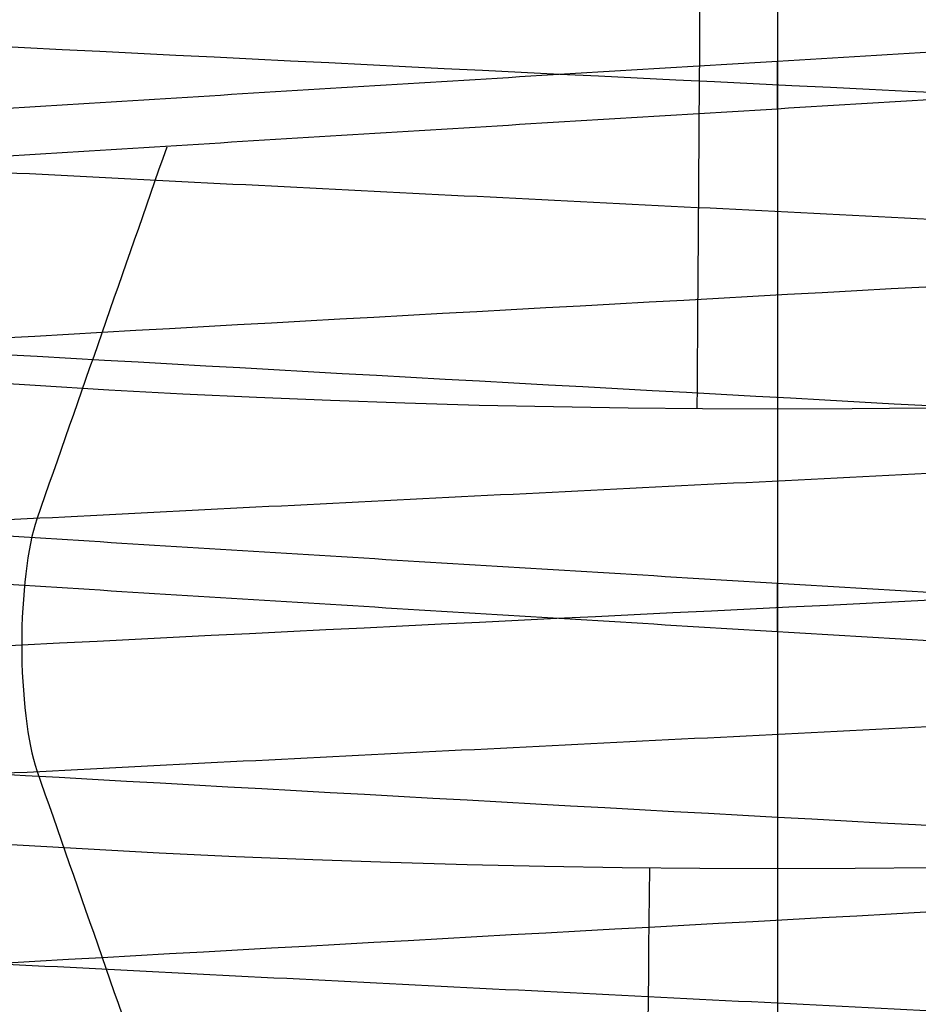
# Model space of a CAD drawing. Header units: centimetres. Extents: x -2.4 to 2.4, y -10.6 to 3.6.
# Tile 21 of 56: x -0.058 to 0.0108, y -0.8804 to -0.805. Entities that reach past the tile are written whole.
import ezdxf

# ---------------------------------------------------------------- set-up
doc = ezdxf.new("R2010")
doc.units = ezdxf.units.CM
doc.layers.add('Default', color=7, linetype='Continuous', true_color=0x000000)

msp = doc.modelspace()

# ---------------------------------------------------------------- linework, layer by layer
at = {"layer": 'Default'}
for p, q in [((0, 1.77, 13.7), (0, -1.670000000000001, 13.7)), ((3.150002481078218e-11, -0.4675213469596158, 12.3), (3.150002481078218e-11, -1.425494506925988, 12.3)), ((0, -0.8050000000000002, 11.25), (0, -0.8700000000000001, 11.25)), ((0, -0.8348134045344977, 11.36576018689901), (0, -0.987712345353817, 11.76711990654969))]:
    msp.add_line(p, q, dxfattribs=at)
at = {"layer": 'Default', "extrusion": (0, 0, -1)}
for centre, radius, start, end in [((4.288504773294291e-16, 4.288504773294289e-16), 2.149999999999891, 315, 135), ((-1.256073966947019e-16, -2.144252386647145e-16, -0.18), 1.899999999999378, 315, 135), ((-8.881784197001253e-17, 8.881784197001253e-17, -0.5), 1.749999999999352, 45.00000000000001, 225), ((0, 0.05, -13.68), 1.74, 90.00000000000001, 270), ((0, 0.04999999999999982, -13.7), 1.72, 90.00000000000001, 270), ((0, 0.05, -12.451744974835), 1.566764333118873, 90, 251.9193094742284), ((-2.564176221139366e-15, -2.564176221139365e-15, -0.45), 2.240000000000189, 134.9999999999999, 315.0000000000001), ((0, 0.05, -10.9), 1.525, 270, 90), ((0, 0.05, -11.37), 1.525, 270, 90), ((0, 0.05, -10.9), 1.525, 90, 270), ((0, 0.05, -11.37), 1.525, 90.00000000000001, 270), ((0, 0.05, -11.41), 1.530287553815, 179.7200707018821, 83.95881870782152), ((-3.03243080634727e-16, -1.256073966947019e-16), 2.149999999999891, 135, 315), ((-3.03243080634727e-16, -1.256073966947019e-16, -0.18), 2.149999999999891, 135, 315), ((2.254025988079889e-09, 0.05000001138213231, -13.5), 1.433589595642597, 289.9216455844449, 90.43115423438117), ((0, 0.05, -9.9), 1.4, 270, 90), ((0, 0.05, -9.822057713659), 1.355, 270, 90), ((0, 0.05, -9.822057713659), 1.355, 90, 270), ((-2.19646523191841e-13, -2.19735341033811e-13), 1.400000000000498, 96.40271283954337, 353.5972871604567), ((-2.19646523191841e-13, -2.19468887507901e-13, -1), 1.400000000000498, 96.40271283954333, 353.5972871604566), ((-3.552713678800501e-16, 0.05000000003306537, -11.4), 1.3488350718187, 96.81251619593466, 359.6984182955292), ((0, 0.05, -11.42), 1.328835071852, 96.86351363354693, 359.6984182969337), ((-1.25607396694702e-16, -3.920609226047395e-16, -0.18), 1.899999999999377, 135, 315), ((8.881784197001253e-17, -8.881784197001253e-17, -0.5), 1.749999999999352, 225, 45), ((1.776356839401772e-16, 0.04999999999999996, -11.38), 1.515, 179.9999999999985, 359.9999999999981), ((0, 0.05, -11.275), 1.515, 180, 0), ((-8.881784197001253e-17, 0.05, -10.94414213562), 1.390857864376, 180, 0), ((-1.776356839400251e-16, 0.05, -11.13), 1.385, 180, 0), ((0, 0.05, -11.044142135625), 1.385, 180, 0), ((3.496758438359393e-13, 0.05, -11.56), 1.352903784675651, 180, 359.9999999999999), ((0, 0.05, -11.55652703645), 1.352599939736, 180, 0), ((8.881784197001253e-17, 0.05, -9.9), 1.334004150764, 180, 0), ((8.881784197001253e-17, 0.05, -11.58), 1.332903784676, 180, 0), ((0, 0.05, -11.58), 1.332903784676, 180, 359.9999999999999), ((0, 0.05, -10.03737387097), 1.27, 180, 0), ((8.881784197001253e-17, 0.05, -10.41), 1.27, 180, 0), ((0, 0.05, -10.45), 1.23, 180, 0), ((0, 0.05, -11.76), 1.23, 180, 0), ((0, 0.05, -11.68), 1.23, 180, 0), ((8.881784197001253e-17, 0.05, -11.78), 1.21, 180, 0), ((0, 0.05, -11.97), 1.146900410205, 180, 0), ((0, 0.05, -11.97), 1.146900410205, 180, 359.9999999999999), ((0, 0.05, -11.95711990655), 1.110093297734, 180, 0), ((0, 0.05, -10.45), 1.09501037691, 180, 359.9999999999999), ((2.385797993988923e-29, 0.04999999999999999, -11.78), 1.07164019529, 180, 359.9999999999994), ((0, 0.05, -11.78), 1.07164019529, 180, 359.9999999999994), ((0, 0.05, -11.78), 1.056402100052, 180, 359.9999999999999), ((0, 0.05, -11.8), 1.05164019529, 180, 359.9999999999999), ((0, 0.05, -11.76711990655), 1.037712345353, 180, 0), ((0, 0.05, -10.64190116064), 0.9901536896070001, 180, 0), ((0, 0.05, -11.21), 0.96, 180, 0), ((0, 0.05, -11.01145561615), 0.96, 180, 0), ((0, 0.05, -11.25), 0.9199999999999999, 180, 0), ((0, 0.05, -11.3657601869), 0.8848134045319, 180, 0), ((-1.776356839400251e-16, -3.51976454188e-15, -11.37), 1.735, 180, 0), ((7.8133318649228e-33, -3.529390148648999e-15, -11.4), 1.705, 180, 0), ((-8.996141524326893e-31, -1.577721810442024e-31, -0.4), 1.705, 180.0000000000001, 5.301865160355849e-30), ((-6.457299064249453e-34, -1.844908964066e-15, -6.15), 1.55, 180, 0), ((-6.368046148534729e-18, 3.004263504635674e-14, -8.4), 1.350000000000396, 184.6843722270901, 355.31562777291), ((1.819441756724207e-18, 2.968736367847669e-14, -9.200000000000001), 1.350000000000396, 184.68437222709, 355.31562777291), ((1.169797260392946e-16, -5.027089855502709e-14, -9.208327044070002), 1.345192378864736, 190.2697526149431, 349.7302473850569), ((8.881784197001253e-17, -6.066258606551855e-14, -6.15), 1.099999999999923, 230.5994312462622, 309.4005687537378), ((1.332267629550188e-16, -6.492584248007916e-14, -6.4), 1.09999999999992, 230.599431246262, 309.4005687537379)]:
    msp.add_arc(centre, radius, start, end, dxfattribs=at)
at = {"layer": 'Default'}
for centre, radius, start, end in [((-1.753237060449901e-15, 1.930872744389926e-15, 0.45), 2.240000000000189, 44.99999999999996, 225.0000000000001), ((-1.79529310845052e-15, 1.884110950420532e-15), 2.240000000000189, 44.99999999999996, 225.0000000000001), ((0, 0, 0.225), 2.24, 45, 225), ((-3.400326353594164e-16, 3.400326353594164e-16, 0.5), 2.190000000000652, 45.00000000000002, 225), ((-1.256073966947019e-16, 3.03243080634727e-16, 0.18), 2.149999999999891, 45.00000000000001, 225), ((0, 0, 0.09000000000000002), 2.15, 45, 225), ((-3.920609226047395e-16, 1.25607396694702e-16), 1.899999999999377, 45.00000000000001, 225), ((0, 0, 0.09000000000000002), 1.9, 45, 225), ((0, 0.05, 13.68), 1.74, 90, 270), ((0, 0.05, 12.59), 1.74, 90, 260.7391860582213), ((0, 0.05, 12.59), 1.74, 279.2608117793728, 89.99999999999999), ((0, 0.04999999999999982, 13.7), 1.72, 90.00000000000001, 270), ((8.881784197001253e-17, 8.881784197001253e-17, 0.4), 1.749999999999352, 315, 135), ((0, 0, 0.4500000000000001), 1.75, 315, 135), ((0, 0.05, 11.4), 1.555, 90.00000000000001, 270), ((-7.006492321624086e-47, 0.05, 11.4), 1.555, 270, 90), ((2.616204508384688e-15, -2.438568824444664e-15), 2.240000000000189, 224.9999999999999, 45.00000000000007), ((0, 0, 0.225), 2.24, 225, 44.99999999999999), ((-2.220446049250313e-16, 0.04999999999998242, 13.40348994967), 1.533528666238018, 89.99999999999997, 250.0783541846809), ((0, 0.05, 11.135), 1.525, 90, 270), ((0, 0.05, 11.135), 1.525, 270, 89.99999999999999), ((-5.329070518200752e-16, 0.04999999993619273, 11.4), 1.520287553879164, 96.04118129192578, 0.279929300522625), ((3.400326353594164e-16, -3.400326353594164e-16, 0.5), 2.190000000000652, 225, 45.00000000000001), ((0, 0, 0.09000000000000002), 2.15, 225, 44.99999999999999), ((3.982647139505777e-15, -3.982647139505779e-15, 1), 1.520000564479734, 45.00000000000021, 224.9999999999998), ((0, 0.05, 9.9), 1.4, 270, 90), ((0, 0.05, 8.1110288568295), 1.355, 90, 269.9999984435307), ((0, 0.05, 8.1110288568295), 1.355, 269.9999984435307, 89.99999999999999), ((0, 0, 0.4999999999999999), 1.4, 186.4027128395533, 83.59728716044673), ((-2.144252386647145e-16, 1.256073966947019e-16), 1.899999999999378, 225, 45), ((0, 0, 0.09000000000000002), 1.9, 225, 44.99999999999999), ((-8.881784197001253e-17, -8.881784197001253e-17, 0.4), 1.749999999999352, 135, 315), ((0, 0, 0.4500000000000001), 1.75, 135, 315), ((3.920609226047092e-16, -3.920609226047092e-16, 1), 1.520000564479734, 225, 44.99999999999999), ((0, 0.05, 11.41372291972), 1.529568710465, 180, 0), ((8.881784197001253e-17, 0.05, 11.17), 1.515, 180, 0), ((8.881784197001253e-17, 0.05, 11.4), 1.495, 180, 0), ((8.881784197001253e-17, 0.05, 11.15), 1.495, 180, 0), ((0, 0.05, 10.855), 1.48, 180, 270), ((0, 0.05, 11.15), 1.405, 180, 0), ((0, 0.05, 10.95828427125), 1.385, 180, 0), ((0, 0.05, 11.42347296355), 1.329138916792, 180.3015817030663, 0), ((0, 0.05, 9.913159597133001), 1.315210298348, 180, 0), ((0, 0.05, 10.223686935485), 1.27, 180, 0), ((0, 0.05, 11.58), 1.25, 180, 0), ((-1.824155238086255e-28, 0.04999999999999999, 11.6), 1.23, 180.0000000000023, 1.863727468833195e-12), ((0, 0.05, 10.45), 1.23, 180, 0), ((-8.881784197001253e-17, 0.05, 11.96432840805), 1.16085378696, 180, 0), ((0, 0.05, 11.97), 1.128783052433, 180, 0), ((0, 0.05, 10.45), 1.09501037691, 180, 0), ((0, 0.05, 11.78), 1.056402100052, 180, 0), ((-1.776356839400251e-16, 0.05, 11.80711990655), 1.052950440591, 180, 0), ((8.881784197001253e-17, 0.05, 10.48289899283), 1.048025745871, 180, 0), ((0, 0.05, 10.8129112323), 0.96, 180, 0), ((0, 0.05, 10.855), 1.48, 270, 0), ((0, 0, 0.43), 1.735, 180, 0), ((0, 0, 5.900000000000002), 1.735, 180, 0), ((0, 0, 0.4), 1.705, 180, 359.9999999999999), ((0, 0, 3.56000028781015), 1.55, 180, 0), ((1.229683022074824e-13, 1.06581410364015e-15, 0.9700005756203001), 1.549999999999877, 224.9999999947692, 359.9999999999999), ((8.881784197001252e-16, 0.05000000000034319, 11.5), 1.740000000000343, 183.2946762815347, 269.9999999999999), ((-1.776356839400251e-16, 0.0499999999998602, 11.5), 1.59999999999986, 183.5833216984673, 270), ((1.776356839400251e-16, 0.04999999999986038, 11.5), 1.59999999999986, 270, 356.4166783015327), ((-7.105427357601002e-16, 0.05000000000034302, 11.5), 1.740000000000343, 270, 356.7053237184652), ((6.467908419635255e-17, -5.297984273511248e-14, 8.39167295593), 1.345192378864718, 190.2697526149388, 349.7302473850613), ((4.218847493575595e-16, 0.05000000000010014, 6.4), 1.3550000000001, 208.1972672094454, 270), ((-2.664535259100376e-16, 0.05000000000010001, 6.4), 1.3550000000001, 270, 331.8027327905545), ((0, 0, 6.275), 1.1, 230.5994312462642, 309.4005687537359)]:
    msp.add_arc(centre, radius, start, end, dxfattribs=at)
at = {"layer": 'Default', "extrusion": (0.9999759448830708, -0.006936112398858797, 0)}
msp.add_arc((-0.7974350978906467, 11.38, -0.0003468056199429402), 0.04000000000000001, 200.8544580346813, 270.0000000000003, dxfattribs=at)
at = {"layer": 'Default', "extrusion": (0.9999433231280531, -0.0106466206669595, 0)}
msp.add_arc((-0.8700028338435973, 11.21, -0.0005323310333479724), 0.04000000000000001, 90, 180, dxfattribs=at)
at = {"layer": 'Default'}
msp.add_rational_spline([(1.374028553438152, 0.04999999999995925, 11.70832327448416), (1.374028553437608, -0.7592212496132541, 11.70832327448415), (0.8005436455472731, -1.324028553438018, 11.70832327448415), (1.321283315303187e-15, -1.324028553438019, 11.70832327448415), (-0.8005436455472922, -1.324028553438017, 11.70832327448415), (-1.37402855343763, -0.7592212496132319, 11.70832327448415), (-1.374028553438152, 0.04999999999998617, 11.70832327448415)], [1.15675898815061, 0.9380307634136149, 0.9481986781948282, 1.18726273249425, 0.9481986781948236, 0.9380307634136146, 1.156758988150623], degree=3, knots=[1.204921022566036, 1.204921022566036, 1.204921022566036, 1.204921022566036, 28.32963404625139, 28.32963404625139, 28.32963404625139, 55.45434706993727, 55.45434706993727, 55.45434706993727, 55.45434706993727], dxfattribs=at)
for points, degree in [([(-3.961980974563e-08, -1.305, 8.241672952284), (-0.0408199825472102, -1.304999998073, 8.245432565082), (-0.1224618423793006, -1.301305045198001, 8.252952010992), (-0.2438192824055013, -1.284761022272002, 8.264183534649), (-0.363434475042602, -1.257267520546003, 8.275363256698), (-0.4798652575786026, -1.219158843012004, 8.286410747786), (-0.5925915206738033, -1.170600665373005, 8.297331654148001), (-0.7002226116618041, -1.112204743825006, 8.308045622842), (-0.8023743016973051, -1.044177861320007, 8.318569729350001), (-0.8977286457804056, -0.9674043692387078, 8.328822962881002), (-0.9859682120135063, -0.8821453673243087, 8.338826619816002), (-1.065956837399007, -0.7895002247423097, 8.348507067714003), (-1.137409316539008, -0.6898153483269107, 8.357884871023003), (-1.199444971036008, -0.5843120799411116, 8.366900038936), (-1.251793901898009, -0.4734854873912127, 8.375567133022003), (-1.293874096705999, -0.3585404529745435, 8.383846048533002), (-1.314919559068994, -0.279657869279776, 8.389108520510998), (-1.323641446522, -0.2398246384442, 8.39167295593)], 3), ([(-1.323641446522, -0.2398246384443, 9.208327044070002), (-1.314919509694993, -0.279658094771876, 9.210891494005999), (-1.293874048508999, -0.3585410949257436, 9.216153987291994), (-1.251791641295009, -0.4734908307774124, 9.224433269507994), (-1.199444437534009, -0.5843130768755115, 9.233100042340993), (-1.137406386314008, -0.6898198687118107, 9.242115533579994), (-1.065956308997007, -0.7895007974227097, 9.251492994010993), (-0.9859662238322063, -0.8821474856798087, 9.261173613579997), (-0.8977288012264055, -0.9674041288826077, 9.271177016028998), (-0.802374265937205, -1.044177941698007, 9.281430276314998), (-0.7002219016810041, -1.112205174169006, 9.291954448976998), (-0.5925909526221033, -1.170600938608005, 9.302668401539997), (-0.4798645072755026, -1.219159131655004, 9.313589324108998), (-0.363433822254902, -1.257267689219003, 9.324636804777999), (-0.2438190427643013, -1.284761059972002, 9.33581648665), (-0.1224615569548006, -1.301305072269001, 9.347048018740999), (-0.0408197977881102, -1.305000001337, 9.354567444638), (2.95906893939e-08, -1.305, 9.358327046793)], 3), ([(1.323641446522, -0.2398246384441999, 8.39167295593), (1.314919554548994, -0.2796578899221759, 8.389108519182), (1.293874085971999, -0.3585405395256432, 8.383846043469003), (1.25179365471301, -0.4734860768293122, 8.375567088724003), (1.199444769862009, -0.5843125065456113, 8.366900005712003), (1.137408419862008, -0.6898167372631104, 8.357884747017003), (1.065956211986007, -0.7895010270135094, 8.348506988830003), (0.9859667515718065, -0.8821469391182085, 8.338826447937), (0.8977273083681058, -0.9674055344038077, 8.328822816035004), (0.802372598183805, -1.044179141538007, 8.318569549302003), (0.7002203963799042, -1.112206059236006, 8.308045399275), (0.5925900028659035, -1.170601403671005, 8.297331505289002), (0.4798631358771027, -1.219159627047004, 8.286410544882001), (0.3634338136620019, -1.257267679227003, 8.275363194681), (0.2438182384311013, -1.284761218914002, 8.264183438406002), (0.1224613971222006, -1.301305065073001, 8.252951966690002), (0.04081971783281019, -1.305000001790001, 8.245432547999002), (-3.961980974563e-08, -1.305, 8.241672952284)], 3), ([(2.95906893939e-08, -1.305, 9.358327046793), (0.0408199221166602, -1.30499999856, 9.354567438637), (0.1224617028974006, -1.301305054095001, 9.347048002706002), (0.2438190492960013, -1.284761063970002, 9.335816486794), (0.3634341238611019, -1.257267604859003, 9.324636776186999), (0.4798645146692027, -1.219159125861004, 9.313589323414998), (0.5925911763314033, -1.170600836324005, 9.302668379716), (0.7002220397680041, -1.112205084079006, 9.291954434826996), (0.802374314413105, -1.044177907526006, 9.281430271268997), (0.8977288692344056, -0.9674040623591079, 9.271177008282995), (0.9859661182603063, -0.8821475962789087, 9.261173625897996), (1.065956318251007, -0.7895007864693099, 9.251492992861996), (1.137406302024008, -0.6898199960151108, 9.242115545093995), (1.199444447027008, -0.5843130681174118, 9.233100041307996), (1.251791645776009, -0.4734908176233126, 9.224433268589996), (1.293874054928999, -0.3585410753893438, 9.216153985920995), (1.314919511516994, -0.2796580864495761, 9.21089149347), (1.323641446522, -0.2398246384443, 9.208327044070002)], 3), ([(-0.2482936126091, -1.02315814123, 12.74332860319), (-0.2506486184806, -1.022629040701, 12.75364655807), (-0.2540706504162, -1.021570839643, 12.77457639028), (-0.2552601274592, -1.019983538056, 12.80636579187), (-0.2524875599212, -1.018396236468, 12.83805637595), (-0.2457959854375, -1.016808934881, 12.86915626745), (-0.2352892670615, -1.015221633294, 12.8991827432), (-0.2211304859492, -1.013634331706, 12.9276697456), (-0.203539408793, -1.012047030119, 12.9541751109), (-0.1827890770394, -1.010459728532, 12.97828743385), (-0.1592015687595, -1.008872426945, 12.99963245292), (-0.1331429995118, -1.007285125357, 13.01787885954), (-0.1050178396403, -1.00569782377, 13.03274344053), (-0.07526263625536, -1.004110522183, 13.04399547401), (-0.04433923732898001, -1.002523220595, 13.05146031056), (-0.01272762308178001, -1.000935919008, 13.05502208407), (0.01908154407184, -0.9993486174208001, 13.05462551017), (0.05059453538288, -0.9977613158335, 13.05027674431), (0.08132221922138, -0.9961740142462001, 13.04204328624), (0.1107876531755, -0.9945867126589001, 13.03005293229), (0.1385334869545, -0.9929994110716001, 13.01449179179), (0.1641290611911, -0.9914121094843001, 12.99560139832), (0.1871770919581, -0.989824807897, 12.97367496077), (0.2073198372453, -0.9882375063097, 12.94905281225), (0.2242446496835, -0.9866502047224, 12.92211712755), (0.2376888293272, -0.9850629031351, 12.89328599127), (0.2474437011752, -0.9834756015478, 12.86300690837), (0.2533578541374, -0.9818882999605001, 12.83174985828), (0.2553394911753, -0.9803009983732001, 12.8), (0.2533578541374, -0.9787136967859, 12.76825014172), (0.2474437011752, -0.9771263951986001, 12.73699309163), (0.2376888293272, -0.9755390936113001, 12.70671400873), (0.2242446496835, -0.9739517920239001, 12.67788287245), (0.2073198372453, -0.9723644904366, 12.65094718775), (0.1871770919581, -0.9707771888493, 12.62632503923), (0.1641290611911, -0.969189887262, 12.60439860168), (0.1385334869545, -0.9676025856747, 12.58550820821), (0.1107876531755, -0.9660152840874, 12.56994706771), (0.08132221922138, -0.9644279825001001, 12.55795671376), (0.05059453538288, -0.9628406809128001, 12.54972325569), (0.01908154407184, -0.9612533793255, 12.54537448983), (-0.01272762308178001, -0.9596660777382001, 12.54497791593), (-0.04433923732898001, -0.9580787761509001, 12.54853968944), (-0.07526263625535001, -0.9564914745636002, 12.55600452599), (-0.1050178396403, -0.9549041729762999, 12.56725655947), (-0.1331429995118, -0.953316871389, 12.58212114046), (-0.1592015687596, -0.9517295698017, 12.60036754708), (-0.1827890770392, -0.9501422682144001, 12.62171256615), (-0.2035394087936, -0.9485549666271, 12.6458248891), (-0.2211304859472, -0.9469676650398, 12.67233025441), (-0.2352892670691, -0.9453803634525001, 12.70081725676), (-0.2457959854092, -0.9437930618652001, 12.73084373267), (-0.2524875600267, -0.9422057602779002, 12.76194362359), (-0.2552601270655, -0.9406184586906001, 12.79363420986), (-0.2540706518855, -0.9390311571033, 12.82542360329), (-0.2489375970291, -0.937443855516, 12.85681838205), (-0.2399406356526, -0.9358565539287, 12.88733124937), (-0.2272194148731, -0.9342692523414, 12.91648859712), (-0.2109713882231, -0.9326819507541, 12.94383785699), (-0.1914487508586, -0.9310946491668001, 12.96895452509), (-0.1689545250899, -0.9295073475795, 12.99144875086), (-0.1438378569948, -0.9279200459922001, 13.01097138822), (-0.1164885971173, -0.9263327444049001, 13.02721941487), (-0.08733124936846, -0.9247454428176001, 13.03994063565), (-0.05681838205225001, -0.9231581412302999, 13.04893759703), (-0.02542360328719, -0.921570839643, 13.05407065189), (0.006365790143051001, -0.9199835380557, 13.05526012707), (0.03805637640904, -0.9183962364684, 13.05248756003), (0.06915626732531, -0.9168089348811, 13.04579598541), (0.09918274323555, -0.9152216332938, 13.03528926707), (0.1276697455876, -0.9136343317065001, 13.02113048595), (0.1541751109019, -0.9120470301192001, 13.00353940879), (0.1782874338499, -0.9104597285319, 12.98278907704), (0.1996324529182, -0.9088724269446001, 12.95920156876), (0.2178788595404, -0.9072851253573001, 12.93314299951), (0.2327434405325, -0.90569782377, 12.90501783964), (0.2439954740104, -0.9041105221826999, 12.87526263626), (0.2514603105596, -0.9025232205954, 12.84433923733), (0.2550220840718, -0.9009359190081, 12.81272762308), (0.2546255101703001, -0.8993486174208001, 12.78091845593), (0.2502767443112, -0.8977613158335, 12.74940546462), (0.2420432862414, -0.8961740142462, 12.71867778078), (0.230052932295, -0.8945867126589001, 12.68921234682), (0.2144917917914, -0.8929994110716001, 12.66146651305), (0.1956013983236, -0.8914121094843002, 12.63587093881), (0.1736749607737, -0.8898248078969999, 12.61282290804), (0.1490528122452, -0.8882375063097, 12.59268016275), (0.1221171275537, -0.8866502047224, 12.57575535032), (0.09328599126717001, -0.8850629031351, 12.56231117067), (0.06300690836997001, -0.8834756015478, 12.55255629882), (0.03174985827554, -0.8818882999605, 12.54664214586), (0, -0.8803009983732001, 12.54466050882), (-0.03174985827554, -0.8787136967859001, 12.54664214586), (-0.06300690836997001, -0.8771263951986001, 12.55255629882), (-0.09328599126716, -0.8755390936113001, 12.56231117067), (-0.1221171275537, -0.8739517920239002, 12.57575535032), (-0.1490528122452, -0.8723644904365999, 12.59268016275), (-0.1736749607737, -0.8707771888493, 12.61282290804), (-0.1956013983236, -0.869189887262, 12.63587093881), (-0.2144917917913, -0.8676025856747, 12.66146651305), (-0.230052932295, -0.8660152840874, 12.68921234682), (-0.2420432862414, -0.8644279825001, 12.71867778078), (-0.2502767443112, -0.8628406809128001, 12.74940546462), (-0.2546255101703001, -0.8612533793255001, 12.78091845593), (-0.2550220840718, -0.8596660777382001, 12.81272762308), (-0.2514603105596, -0.8580787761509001, 12.84433923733), (-0.2439954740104, -0.8564914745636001, 12.87526263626), (-0.2327434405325, -0.8549041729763, 12.90501783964), (-0.2178788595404, -0.853316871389, 12.93314299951), (-0.1996324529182, -0.8517295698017, 12.95920156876), (-0.1782874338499, -0.8501422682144, 12.98278907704), (-0.1541751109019, -0.8485549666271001, 13.00353940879), (-0.1276697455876, -0.8469676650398, 13.02113048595), (-0.09918274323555, -0.8453803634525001, 13.03528926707), (-0.0691562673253, -0.8437930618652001, 13.04579598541), (-0.03805637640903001, -0.8422057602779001, 13.05248756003), (-0.006365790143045, -0.8406184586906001, 13.05526012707), (0.0254236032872, -0.8390311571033, 13.05407065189), (0.05681838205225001, -0.837443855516, 13.04893759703), (0.08733124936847, -0.8358565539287, 13.03994063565), (0.1164885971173, -0.8342692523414, 13.02721941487), (0.1438378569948, -0.8326819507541, 13.01097138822), (0.1689545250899, -0.8310946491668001, 12.99144875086), (0.1914487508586, -0.8295073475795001, 12.96895452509), (0.2109713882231, -0.8279200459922, 12.94383785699), (0.2272194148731, -0.8263327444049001, 12.91648859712), (0.2399406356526, -0.8247454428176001, 12.88733124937), (0.2489375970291, -0.8231581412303, 12.85681838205), (0.2540706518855, -0.8215708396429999, 12.82542360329), (0.2552601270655, -0.8199835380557, 12.79363420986), (0.2524875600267, -0.8183962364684, 12.76194362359), (0.2457959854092, -0.8168089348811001, 12.73084373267), (0.2352892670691, -0.8152216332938, 12.70081725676), (0.2211304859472, -0.8136343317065, 12.67233025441), (0.2035394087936, -0.8120470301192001, 12.6458248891), (0.1827890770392, -0.8104597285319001, 12.62171256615), (0.1592015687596, -0.8088724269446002, 12.60036754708), (0.1331429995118, -0.8072851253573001, 12.58212114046), (0.1050178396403, -0.80569782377, 12.56725655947), (0.07526263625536, -0.8041105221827, 12.55600452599), (0.04433923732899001, -0.8025232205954, 12.54853968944), (0.01272762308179, -0.8009359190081, 12.54497791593), (-0.01908154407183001, -0.7993486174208, 12.54537448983), (-0.05059453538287, -0.7977613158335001, 12.54972325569), (-0.08132221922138, -0.7961740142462, 12.55795671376), (-0.1107876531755, -0.7945867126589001, 12.56994706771), (-0.1385334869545, -0.7929994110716, 12.58550820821), (-0.1641290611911, -0.7914121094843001, 12.60439860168), (-0.1871770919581, -0.789824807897, 12.62632503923), (-0.2073198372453, -0.7882375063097, 12.65094718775), (-0.2242446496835, -0.7866502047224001, 12.67788287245), (-0.2376888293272, -0.7850629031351, 12.70671400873), (-0.2474437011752, -0.7834756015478, 12.73699309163), (-0.2533578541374, -0.7818882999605, 12.76825014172), (-0.2553394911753, -0.7803009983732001, 12.8), (-0.2533578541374, -0.7787136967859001, 12.83174985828), (-0.2474437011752, -0.7771263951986, 12.86300690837), (-0.2376888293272, -0.7755390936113, 12.89328599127), (-0.2242446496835, -0.7739517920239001, 12.92211712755), (-0.2073198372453, -0.7723644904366, 12.94905281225), (-0.1871770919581, -0.7707771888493, 12.97367496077), (-0.1641290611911, -0.7691898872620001, 12.99560139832), (-0.1385334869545, -0.7676025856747, 13.01449179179), (-0.1107876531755, -0.7660152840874, 13.03005293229), (-0.08132221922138, -0.7644279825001, 13.04204328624), (-0.05059453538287, -0.7628406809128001, 13.05027674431), (-0.01908154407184, -0.7612533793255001, 13.05462551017), (0.01272762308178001, -0.7596660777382, 13.05502208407), (0.04433923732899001, -0.7580787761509, 13.05146031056), (0.07526263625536, -0.7564914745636, 13.04399547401), (0.1050178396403, -0.7549041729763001, 13.03274344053), (0.1331429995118, -0.753316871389, 13.01787885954), (0.1592015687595, -0.7517295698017, 12.99963245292), (0.1827890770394, -0.7501422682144, 12.97828743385), (0.203539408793, -0.7485549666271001, 12.9541751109), (0.2211304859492, -0.7469676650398, 12.9276697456), (0.2352892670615, -0.7453803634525, 12.8991827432), (0.2457959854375, -0.7437930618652, 12.86915626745), (0.2524875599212, -0.7422057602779, 12.83805637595), (0.2552601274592, -0.7406184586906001, 12.80636579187), (0.2540706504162, -0.7390311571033, 12.77457639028), (0.2506486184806, -0.7379729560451, 12.75364655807), (0.2482936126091, -0.7374438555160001, 12.74332860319)], 3), ([(-0.2482936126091, -1.042556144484, 12.74332860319), (-0.2506486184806, -1.042027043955, 12.75364655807), (-0.2540706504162, -1.040968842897, 12.77457639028), (-0.2552601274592, -1.039381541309, 12.80636579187), (-0.2524875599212, -1.037794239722, 12.83805637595), (-0.2457959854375, -1.036206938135, 12.86915626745), (-0.2352892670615, -1.034619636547, 12.8991827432), (-0.2211304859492, -1.03303233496, 12.9276697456), (-0.203539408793, -1.031445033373, 12.9541751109), (-0.1827890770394, -1.029857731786, 12.97828743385), (-0.1592015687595, -1.028270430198, 12.99963245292), (-0.1331429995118, -1.026683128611, 13.01787885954), (-0.1050178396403, -1.025095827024, 13.03274344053), (-0.07526263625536, -1.023508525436, 13.04399547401), (-0.04433923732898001, -1.021921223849, 13.05146031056), (-0.01272762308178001, -1.020333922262, 13.05502208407), (0.01908154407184, -1.018746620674, 13.05462551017), (0.05059453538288, -1.017159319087, 13.05027674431), (0.08132221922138, -1.0155720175, 13.04204328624), (0.1107876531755, -1.013984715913, 13.03005293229), (0.1385334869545, -1.012397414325, 13.01449179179), (0.1641290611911, -1.010810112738, 12.99560139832), (0.1871770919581, -1.009222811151, 12.97367496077), (0.2073198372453, -1.007635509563, 12.94905281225), (0.2242446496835, -1.006048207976, 12.92211712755), (0.2376888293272, -1.004460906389, 12.89328599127), (0.2474437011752, -1.002873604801, 12.86300690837), (0.2533578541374, -1.001286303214, 12.83174985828), (0.2553394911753, -0.9996990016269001, 12.8), (0.2533578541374, -0.9981117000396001, 12.76825014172), (0.2474437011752, -0.9965243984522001, 12.73699309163), (0.2376888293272, -0.9949370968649, 12.70671400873), (0.2242446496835, -0.9933497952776, 12.67788287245), (0.2073198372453, -0.9917624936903, 12.65094718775), (0.1871770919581, -0.990175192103, 12.62632503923), (0.1641290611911, -0.9885878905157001, 12.60439860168), (0.1385334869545, -0.9870005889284, 12.58550820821), (0.1107876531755, -0.9854132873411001, 12.56994706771), (0.08132221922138, -0.9838259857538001, 12.55795671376), (0.05059453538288, -0.9822386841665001, 12.54972325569), (0.01908154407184, -0.9806513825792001, 12.54537448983), (-0.01272762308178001, -0.9790640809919, 12.54497791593), (-0.04433923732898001, -0.9774767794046, 12.54853968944), (-0.07526263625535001, -0.9758894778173, 12.55600452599), (-0.1050178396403, -0.97430217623, 12.56725655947), (-0.1331429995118, -0.9727148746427, 12.58212114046), (-0.1592015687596, -0.9711275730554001, 12.60036754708), (-0.1827890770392, -0.9695402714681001, 12.62171256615), (-0.2035394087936, -0.9679529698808, 12.6458248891), (-0.2211304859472, -0.9663656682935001, 12.67233025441), (-0.2352892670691, -0.9647783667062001, 12.70081725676), (-0.2457959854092, -0.9631910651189, 12.73084373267), (-0.2524875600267, -0.9616037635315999, 12.76194362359), (-0.2552601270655, -0.9600164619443, 12.79363420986), (-0.2540706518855, -0.958429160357, 12.82542360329), (-0.2489375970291, -0.9568418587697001, 12.85681838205), (-0.2399406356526, -0.9552545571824, 12.88733124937), (-0.2272194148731, -0.9536672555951, 12.91648859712), (-0.2109713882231, -0.9520799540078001, 12.94383785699), (-0.1914487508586, -0.9504926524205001, 12.96895452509), (-0.1689545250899, -0.9489053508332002, 12.99144875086), (-0.1438378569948, -0.9473180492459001, 13.01097138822), (-0.1164885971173, -0.9457307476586, 13.02721941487), (-0.08733124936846, -0.9441434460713, 13.03994063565), (-0.05681838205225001, -0.942556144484, 13.04893759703), (-0.02542360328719, -0.9409688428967, 13.05407065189), (0.006365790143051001, -0.9393815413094, 13.05526012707), (0.03805637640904, -0.9377942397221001, 13.05248756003), (0.06915626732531, -0.9362069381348, 13.04579598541), (0.09918274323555, -0.9346196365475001, 13.03528926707), (0.1276697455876, -0.9330323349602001, 13.02113048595), (0.1541751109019, -0.9314450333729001, 13.00353940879), (0.1782874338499, -0.9298577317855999, 12.98278907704), (0.1996324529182, -0.9282704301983, 12.95920156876), (0.2178788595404, -0.926683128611, 12.93314299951), (0.2327434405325, -0.9250958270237, 12.90501783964), (0.2439954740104, -0.9235085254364, 12.87526263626), (0.2514603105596, -0.9219212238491, 12.84433923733), (0.2550220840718, -0.9203339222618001, 12.81272762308), (0.2546255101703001, -0.9187466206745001, 12.78091845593), (0.2502767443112, -0.9171593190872, 12.74940546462), (0.2420432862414, -0.9155720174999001, 12.71867778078), (0.230052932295, -0.9139847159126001, 12.68921234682), (0.2144917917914, -0.9123974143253, 12.66146651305), (0.1956013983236, -0.9108101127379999, 12.63587093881), (0.1736749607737, -0.9092228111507, 12.61282290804), (0.1490528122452, -0.9076355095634, 12.59268016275), (0.1221171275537, -0.9060482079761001, 12.57575535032), (0.09328599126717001, -0.9044609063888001, 12.56231117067), (0.06300690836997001, -0.9028736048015, 12.55255629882), (0.03174985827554, -0.9012863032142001, 12.54664214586), (3.040623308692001e-15, -0.8996990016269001, 12.54466050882), (-0.03174985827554, -0.8981117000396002, 12.54664214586), (-0.06300690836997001, -0.8965243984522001, 12.55255629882), (-0.09328599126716, -0.8949370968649, 12.56231117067), (-0.1221171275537, -0.8933497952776, 12.57575535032), (-0.1490528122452, -0.8917624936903, 12.59268016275), (-0.1736749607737, -0.890175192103, 12.61282290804), (-0.1956013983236, -0.8885878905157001, 12.63587093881), (-0.2144917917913, -0.8870005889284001, 12.66146651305), (-0.230052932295, -0.8854132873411, 12.68921234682), (-0.2420432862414, -0.8838259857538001, 12.71867778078), (-0.2502767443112, -0.8822386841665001, 12.74940546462), (-0.2546255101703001, -0.8806513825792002, 12.78091845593), (-0.2550220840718, -0.8790640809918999, 12.81272762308), (-0.2514603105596, -0.8774767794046, 12.84433923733), (-0.2439954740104, -0.8758894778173, 12.87526263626), (-0.2327434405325, -0.8743021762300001, 12.90501783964), (-0.2178788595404, -0.8727148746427, 12.93314299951), (-0.1996324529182, -0.8711275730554, 12.95920156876), (-0.1782874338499, -0.8695402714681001, 12.98278907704), (-0.1541751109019, -0.8679529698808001, 13.00353940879), (-0.1276697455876, -0.8663656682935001, 13.02113048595), (-0.09918274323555, -0.8647783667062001, 13.03528926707), (-0.0691562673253, -0.8631910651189, 13.04579598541), (-0.03805637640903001, -0.8616037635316, 13.05248756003), (-0.006365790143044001, -0.8600164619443, 13.05526012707), (0.02542360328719, -0.858429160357, 13.05407065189), (0.05681838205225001, -0.8568418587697, 13.04893759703), (0.08733124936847, -0.8552545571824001, 13.03994063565), (0.1164885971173, -0.8536672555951, 13.02721941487), (0.1438378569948, -0.8520799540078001, 13.01097138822), (0.1689545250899, -0.8504926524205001, 12.99144875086), (0.1914487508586, -0.8489053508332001, 12.96895452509), (0.2109713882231, -0.8473180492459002, 12.94383785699), (0.2272194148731, -0.8457307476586, 12.91648859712), (0.2399406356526, -0.8441434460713, 12.88733124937), (0.2489375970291, -0.842556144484, 12.85681838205), (0.2540706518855, -0.8409688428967, 12.82542360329), (0.2552601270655, -0.8393815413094, 12.79363420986), (0.2524875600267, -0.8377942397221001, 12.76194362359), (0.2457959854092, -0.8362069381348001, 12.73084373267), (0.2352892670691, -0.8346196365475, 12.70081725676), (0.2211304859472, -0.8330323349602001, 12.67233025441), (0.2035394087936, -0.8314450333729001, 12.6458248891), (0.1827890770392, -0.8298577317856, 12.62171256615), (0.1592015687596, -0.8282704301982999, 12.60036754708), (0.1331429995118, -0.826683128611, 12.58212114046), (0.1050178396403, -0.8250958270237, 12.56725655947), (0.07526263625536, -0.8235085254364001, 12.55600452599), (0.04433923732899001, -0.8219212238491, 12.54853968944), (0.01272762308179, -0.8203339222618, 12.54497791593), (-0.01908154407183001, -0.8187466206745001, 12.54537448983), (-0.05059453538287, -0.8171593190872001, 12.54972325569), (-0.08132221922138, -0.8155720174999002, 12.55795671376), (-0.1107876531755, -0.8139847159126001, 12.56994706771), (-0.1385334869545, -0.8123974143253, 12.58550820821), (-0.1641290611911, -0.810810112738, 12.60439860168), (-0.1871770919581, -0.8092228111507, 12.62632503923), (-0.2073198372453, -0.8076355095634, 12.65094718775), (-0.2242446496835, -0.8060482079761, 12.67788287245), (-0.2376888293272, -0.8044609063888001, 12.70671400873), (-0.2474437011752, -0.8028736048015, 12.73699309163), (-0.2533578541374, -0.8012863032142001, 12.76825014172), (-0.2553394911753, -0.7996990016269, 12.8), (-0.2533578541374, -0.7981117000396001, 12.83174985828), (-0.2474437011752, -0.7965243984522, 12.86300690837), (-0.2376888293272, -0.7949370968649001, 12.89328599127), (-0.2242446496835, -0.7933497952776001, 12.92211712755), (-0.2073198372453, -0.7917624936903, 12.94905281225), (-0.1871770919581, -0.790175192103, 12.97367496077), (-0.1641290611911, -0.7885878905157, 12.99560139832), (-0.1385334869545, -0.7870005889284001, 13.01449179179), (-0.1107876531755, -0.7854132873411, 13.03005293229), (-0.08132221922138, -0.7838259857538, 13.04204328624), (-0.05059453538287, -0.7822386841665, 13.05027674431), (-0.01908154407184, -0.7806513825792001, 13.05462551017), (0.01272762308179, -0.7790640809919, 13.05502208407), (0.04433923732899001, -0.7774767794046, 13.05146031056), (0.07526263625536, -0.7758894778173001, 13.04399547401), (0.1050178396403, -0.77430217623, 13.03274344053), (0.1331429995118, -0.7727148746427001, 13.01787885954), (0.1592015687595, -0.7711275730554, 12.99963245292), (0.1827890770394, -0.7695402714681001, 12.97828743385), (0.203539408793, -0.7679529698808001, 12.9541751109), (0.2211304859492, -0.7663656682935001, 12.9276697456), (0.2352892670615, -0.7647783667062, 12.8991827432), (0.2457959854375, -0.7631910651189, 12.86915626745), (0.2524875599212, -0.7616037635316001, 12.83805637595), (0.2552601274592, -0.7600164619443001, 12.80636579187), (0.2540706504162, -0.758429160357, 12.77457639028), (0.2506486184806, -0.7573709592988, 12.75364655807), (0.2482936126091, -0.7568418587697, 12.74332860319)], 3), ([(0, -0.7718373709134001, 12.59), (0.009166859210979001, -0.7723931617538, 12.59), (0.02749904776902, -0.7735046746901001, 12.59120379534), (0.05448396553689, -0.7751692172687, 12.59656855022), (0.08061197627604, -0.776838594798, 12.60543801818), (0.1052804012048, -0.7785026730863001, 12.61760406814), (0.1282098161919, -0.7801709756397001, 12.63292102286), (0.1489145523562, -0.781837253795, 12.6510826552), (0.1670651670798, -0.7835024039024, 12.67177246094), (0.1823938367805, -0.7851717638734, 12.69471492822), (0.1945578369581, -0.7868355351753, 12.71937881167), (0.2034299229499, -0.7885050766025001, 12.7455087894), (0.2087955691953, -0.7901699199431, 12.7724985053), (0.2106019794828, -0.7918365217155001, 12.79998599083), (0.2087965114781, -0.7935046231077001, 12.82749822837), (0.2034334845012, -0.7951687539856, 12.8544766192), (0.1945606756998, -0.7968388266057, 12.88061552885), (0.1823964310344, -0.7985026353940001, 12.90528003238), (0.1670711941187, -0.8001717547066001, 12.92822002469), (0.1489159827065, -0.8018373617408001, 12.94891578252), (0.128218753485, -0.803503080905, 12.96707205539), (0.1052831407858, -0.805171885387, 12.98239454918), (0.08061815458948, -0.8068357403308, 12.99455938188), (0.05448539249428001, -0.8085054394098, 13.0034312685), (0.02750021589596, -0.8101699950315, 13.0087960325), (0.009167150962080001, -0.811281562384, 13.01), (0, -0.8118373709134, 13.01)], 3), ([(0, -0.8081626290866, 13.01), (0.008979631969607, -0.8076181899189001, 13.01), (0.02693802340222, -0.8065293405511, 13.00884485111), (0.05339185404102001, -0.8048987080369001, 13.00369596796), (0.07904687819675, -0.803263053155, 12.99517655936), (0.1033134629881, -0.8016334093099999, 12.98349007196), (0.1259683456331, -0.7999978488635, 12.96874445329), (0.146486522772, -0.7983672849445, 12.95127290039), (0.1646351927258, -0.7967341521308, 12.93129418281), (0.1800777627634, -0.7951007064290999, 12.9091507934), (0.1925463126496, -0.793469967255, 12.88525637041), (0.2018806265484, -0.7918343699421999, 12.85988747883), (0.20787360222, -0.7902046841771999, 12.83362795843), (0.2104696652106, -0.7885692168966, 12.80672343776), (0.209602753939, -0.786938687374, 12.77978884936), (0.2067329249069, -0.7858499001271, 12.76202469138), (0.2047348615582, -0.7853054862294, 12.75327060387)], 3), ([(0, -0.8481626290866, 12.59), (-0.0091669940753, -0.8476068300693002, 12.59), (-0.02749956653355, -0.846495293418, 12.59120386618), (-0.05448464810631, -0.8448307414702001, 12.59656865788), (-0.08061456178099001, -0.8431612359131, 12.60543907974), (-0.1052816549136, -0.8414972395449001, 12.6176048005), (-0.1282117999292, -0.8398288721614, 12.63292256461), (-0.148914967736, -0.8381627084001, 12.65108312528), (-0.1670664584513, -0.8364974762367, 12.67177397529), (-0.1823951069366, -0.834828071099, 12.69471732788), (-0.1945587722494, -0.8331643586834, 12.71938035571), (-0.2034321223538, -0.8314943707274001, 12.74551761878), (-0.2087961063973, -0.8298299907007, 12.77249997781), (-0.2106020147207, -0.8281623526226, 12.80000456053), (-0.2087958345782, -0.8264952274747, 12.82750067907), (-0.2034311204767, -0.8248306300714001, 12.85448649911), (-0.1945581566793, -0.8231608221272, 12.88062078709), (-0.1823944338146, -0.8214970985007, 12.90528396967), (-0.1670652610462, -0.8198276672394, 12.92822749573), (-0.148914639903, -0.8181625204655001, 12.94891723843), (-0.1282099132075, -0.8164962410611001, 12.96707890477), (-0.1052806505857, -0.8148279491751, 12.98239577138), (-0.08061245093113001, -0.8131638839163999, 12.99456179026), (-0.054484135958, -0.8114944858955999, 13.00343141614), (-0.02749915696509, -0.8098299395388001, 13.00879619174), (-0.009166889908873, -0.8087184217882, 13.01), (0, -0.8081626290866, 13.01)], 3), ([(0, -0.8118373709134, 13.01), (0, -0.81, 13.01), (0, -0.8081626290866, 13.01)], 2), ([(0, -0.8118373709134, 13.01), (-0.009166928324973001, -0.8123931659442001, 13.01), (-0.02749931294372, -0.8135046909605, 13.00879616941), (-0.05448431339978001, -0.815169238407, 13.00343139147), (-0.08061329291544, -0.8168386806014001, 12.99456145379), (-0.1052810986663, -0.8185027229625, 12.98239548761), (-0.1282101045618, -0.8201709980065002, 12.9670787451), (-0.148914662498, -0.8218372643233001, 12.94891721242), (-0.1670652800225, -0.8235024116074, 12.92822745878), (-0.1823943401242, -0.825171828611, 12.90528413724), (-0.1945581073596, -0.8268355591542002, 12.88062085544), (-0.203430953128, -0.8285053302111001, 12.85448716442), (-0.2087957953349, -0.8301699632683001, 12.82750077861), (-0.2106020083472, -0.8318370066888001, 12.80000600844), (-0.2087961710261, -0.8335047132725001, 12.77250029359), (-0.2034323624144, -0.8351690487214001, 12.74551864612), (-0.1945591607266, -0.8368390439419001, 12.7193812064), (-0.1823953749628, -0.8385027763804, 12.69471787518), (-0.167067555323, -0.8401721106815, 12.6717753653), (-0.1489152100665, -0.8418374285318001, 12.65108340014), (-0.1282136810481, -0.8435034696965, 12.63292402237), (-0.1052821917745, -0.8451719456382, 12.61760506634), (-0.08061580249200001, -0.8468358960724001, 12.60543960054), (-0.05448484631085, -0.8485054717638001, 12.59656866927), (-0.02749977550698, -0.8501700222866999, 12.59120390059), (-0.009167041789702, -0.8512815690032, 12.59), (0, -0.8518373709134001, 12.59)], 3), ([(-0.04674831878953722, -0.8147486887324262, 13.00481776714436), (-0.05006521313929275, -0.8242448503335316, 13.0193500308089), (-0.05338210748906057, -0.8337410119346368, 13.03388229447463), (-0.05669900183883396, -0.8432371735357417, 13.04841455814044)], 3), ([(0, -0.8881626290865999, 13.01), (0.00916677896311, -0.8876068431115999, 13.01), (0.02749886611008, -0.8864953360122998, 13.00879620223), (0.05448332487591, -0.8848308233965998, 13.00343164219), (0.08061206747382, -0.8831613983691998, 12.99456192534), (0.1052801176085, -0.8814973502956, 12.98239619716), (0.1282119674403, -0.8798288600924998, 12.96707733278), (0.148914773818, -0.8781627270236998, 12.94891710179), (0.167066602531, -0.8764974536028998, 12.9282256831), (0.1823938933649, -0.8748282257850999, 12.90528489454), (0.1945581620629, -0.8731644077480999, 12.88062031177), (0.2034295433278, -0.8714950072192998, 12.85449253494), (0.2087955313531, -0.8698300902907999, 12.82750166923), (0.2106019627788, -0.8681636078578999, 12.80001614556), (0.2087966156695, -0.8664954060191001, 12.77250224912), (0.2034337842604, -0.8648313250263, 12.74552465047), (0.1945611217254, -0.8631612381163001, 12.71938544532), (0.182396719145, -0.8614974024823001, 12.69472052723), (0.1670721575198, -0.8598283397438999, 12.67178120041), (0.1489161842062, -0.8581626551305, 12.65108441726), (0.1282198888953, -0.8564970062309, 12.6329288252), (0.1052833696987, -0.8548281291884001, 12.61760554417), (0.08061865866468, -0.8531642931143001, 12.60544083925), (0.05448560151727, -0.8514945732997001, 12.59656877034), (0.02750033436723, -0.8498300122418, 12.59120398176), (0.009167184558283, -0.8487184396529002, 12.59), (0, -0.8481626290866, 12.59)], 3), ([(0, -0.8518373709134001, 12.59), (0, -0.8500000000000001, 12.59), (0, -0.8481626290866, 12.59)], 2), ([(0, -0.8518373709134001, 12.59), (0.00916700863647, -0.8523931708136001, 12.59), (0.02749963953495, -0.8535047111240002, 12.59120387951), (0.05448469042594, -0.8551692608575, 12.59656865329), (0.0806150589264, -0.8568387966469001, 12.60543928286), (0.1052818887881, -0.8585027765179, 12.61760493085), (0.1282123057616, -0.8601711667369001, 12.63292295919), (0.148915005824, -0.8618372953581, 12.6510831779), (0.1670666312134, -0.8635025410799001, 12.67177420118), (0.1823950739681, -0.8651719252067, 12.69471727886), (0.1945587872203, -0.8668356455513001, 12.71938042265), (0.2034320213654, -0.8685056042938, 12.74551722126), (0.2087960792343, -0.8701700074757, 12.77249994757), (0.2106020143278, -0.8718375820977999, 12.80000348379), (0.2087958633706, -0.8735047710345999, 12.82750065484), (0.2034312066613, -0.8751693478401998, 12.85448614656), (0.1945581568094, -0.8768391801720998, 12.88062082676), (0.1823944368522, -0.8785029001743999, 12.90528394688), (0.1670653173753, -0.8801723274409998, 12.92822742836), (0.1489146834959, -0.8818374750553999, 12.94891717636), (0.1282103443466, -0.8835037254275, 12.96707855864), (0.1052812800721, -0.8851720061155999, 12.98239537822), (0.08061367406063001, -0.8868360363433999, 12.99456130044), (0.05448434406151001, -0.8885055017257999, 13.00343139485), (0.02749936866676, -0.8901700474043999, 13.00879615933), (0.009166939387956, -0.8912815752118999, 13.01), (0, -0.8918373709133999, 13.01)], 3), ([(2.072784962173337e-15, -0.8518373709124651, 12.58999999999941), (2.173051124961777e-15, -0.8613515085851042, 12.57506579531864), (2.431184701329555e-15, -0.8708656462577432, 12.56013159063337), (2.5118194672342e-15, -0.8803797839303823, 12.54519738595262)], 3), ([(-0.05669882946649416, -0.8624776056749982, 13.04841380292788), (-0.05338186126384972, -0.8719739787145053, 13.03388121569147), (-0.05006489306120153, -0.8814703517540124, 13.01934862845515), (-0.04674792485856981, -0.8909667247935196, 13.00481604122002)], 3)]:
    msp.add_open_spline(points, degree=degree, dxfattribs=at)
for points, knots in [([(-0.2263606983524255, -1.008929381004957, 12.74833894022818), (-0.2312398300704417, -1.007737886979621, 12.76952544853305), (-0.2382816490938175, -1.003451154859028, 12.84809317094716), (-0.1795159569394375, -0.996069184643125, 12.979517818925), (-0.014232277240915, -0.9867834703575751, 13.053461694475), (0.1582807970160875, -0.9774977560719, 12.99847916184), (0.25027684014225, -0.9682120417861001, 12.84252354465), (0.2149523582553, -0.9589263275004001, 12.664936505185), (0.07027845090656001, -0.9496406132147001, 12.55605812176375), (-0.1101472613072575, -0.940354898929, 12.57127686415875), (-0.23453932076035, -0.9310691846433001, 12.70285063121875), (-0.23961755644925, -0.9217834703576, 12.88384580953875), (-0.1227985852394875, -0.9124977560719, 13.02218730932), (0.05648995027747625, -0.9032120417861, 13.047498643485), (0.20704116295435, -0.8939263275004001, 12.94690353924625), (0.2522672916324, -0.8846406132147, 12.77157630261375), (0.1691610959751, -0.875354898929, 12.610708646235), (3.473856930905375e-15, -0.8660691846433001, 12.54613646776), (-0.1691610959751, -0.8567834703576, 12.610708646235), (-0.2522672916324, -0.8474977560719, 12.77157630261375), (-0.20704116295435, -0.8382120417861, 12.94690353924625), (-0.05648995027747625, -0.8289263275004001, 13.047498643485), (0.1227985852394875, -0.8196406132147, 13.02218730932), (0.23961755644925, -0.810354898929, 12.88384580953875), (0.2345393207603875, -0.8010691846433, 12.70285063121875), (0.1101472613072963, -0.7917834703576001, 12.57127686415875), (-0.07027845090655, -0.7824977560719, 12.55605812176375), (-0.2149523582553, -0.7732120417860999, 12.664936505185), (-0.25027684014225, -0.7639263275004, 12.84252354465), (-0.1582807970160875, -0.7546406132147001, 12.99847916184), (0.01423227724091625, -0.745354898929, 13.053461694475), (0.17951595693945, -0.7360691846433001, 12.979517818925), (0.238282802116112, -0.7286870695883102, 12.84809059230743), (0.2312393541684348, -0.7244001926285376, 12.769520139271), (0.2263589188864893, -0.7232085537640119, 12.74833121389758)], [1.235631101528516, 1.235631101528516, 1.235631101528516, 1.235631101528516, 2.008974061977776, 4.017948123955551, 6.026922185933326, 8.035896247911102, 10.04487030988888, 12.05384437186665, 14.06281843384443, 16.0717924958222, 18.08076655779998, 20.08974061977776, 22.09871468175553, 24.10768874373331, 26.11666280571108, 28.12563686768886, 30.13461092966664, 32.14358499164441, 34.15255905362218, 36.16153311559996, 38.17050717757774, 40.17948123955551, 42.18845530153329, 44.19742936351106, 46.20640342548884, 48.21537748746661, 50.22435154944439, 52.23332561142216, 54.24229967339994, 56.25127373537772, 58.26024779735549, 60.26922185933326, 62.27819592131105, 63.05163289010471, 63.05163289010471, 63.05163289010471, 63.05163289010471]), ([(-0.2533084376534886, -1.032860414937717, 12.74218422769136), (-0.258769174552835, -1.031668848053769, 12.76589439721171), (-0.2666502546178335, -1.02738204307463, 12.85381731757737), (-0.2008877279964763, -1.019999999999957, 13.00088981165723), (-0.01592666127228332, -1.010714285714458, 13.08363686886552), (0.1771244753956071, -1.001428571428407, 13.0221085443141), (0.2800728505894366, -0.9921428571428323, 12.84758606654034), (0.2405429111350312, -0.9828571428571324, 12.64885689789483), (0.07864525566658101, -0.9735714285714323, 12.52701630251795), (-0.1232605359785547, -0.9642857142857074, 12.54404686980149), (-0.2624617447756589, -0.9550000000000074, 12.69128478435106), (-0.2681445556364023, -0.9457142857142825, 12.8938278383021), (-0.1374180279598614, -0.9364285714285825, 13.0486391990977), (0.06321520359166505, -0.9271428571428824, 13.07696390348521), (0.2316898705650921, -0.9178571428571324, 12.96439272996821), (0.2823002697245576, -0.9085714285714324, 12.76819239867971), (0.1893000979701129, -0.8992857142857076, 12.58817309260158), (3.830269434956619e-15, -0.8900000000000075, 12.51591345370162), (-0.1893000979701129, -0.8807142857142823, 12.58817309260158), (-0.2823002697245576, -0.8714285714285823, 12.76819239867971), (-0.2316898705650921, -0.8621428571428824, 12.96439272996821), (-0.06321520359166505, -0.8528571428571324, 13.07696390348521), (0.1374180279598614, -0.8435714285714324, 13.0486391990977), (0.2681445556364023, -0.8342857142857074, 12.8938278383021), (0.2624617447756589, -0.8250000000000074, 12.69128478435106), (0.1232605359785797, -0.8157142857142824, 12.54404686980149), (-0.07864525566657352, -0.8064285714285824, 12.52701630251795), (-0.2405429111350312, -0.7971428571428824, 12.64885689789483), (-0.2800728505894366, -0.7878571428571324, 12.84758606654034), (-0.1771244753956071, -0.7785714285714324, 13.0221085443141), (0.01592666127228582, -0.7692857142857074, 13.08363686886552), (0.2008877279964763, -0.7600000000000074, 13.00088981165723), (0.2666502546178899, -0.7526179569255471, 12.85381731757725), (0.2587691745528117, -0.7483311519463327, 12.76589439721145), (0.2533084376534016, -0.747139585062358, 12.74218422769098)], [1.259238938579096, 1.259238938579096, 1.259238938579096, 1.259238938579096, 2.047435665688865, 4.09487133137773, 6.142306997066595, 8.18974266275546, 10.23717832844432, 12.28461399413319, 14.33204965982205, 16.37948532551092, 18.42692099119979, 20.47435665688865, 22.52179232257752, 24.56922798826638, 26.61666365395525, 28.66409931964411, 30.71153498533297, 32.75897065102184, 34.80640631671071, 36.85384198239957, 38.90127764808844, 40.9487133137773, 42.99614897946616, 45.04358464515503, 47.0910203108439, 49.13845597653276, 51.18589164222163, 53.23332730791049, 55.28076297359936, 57.32819863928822, 59.37563430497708, 61.42306997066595, 63.47050563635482, 64.25870236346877, 64.25870236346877, 64.25870236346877, 64.25870236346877]), ([(-0.226358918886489, -1.056791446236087, 12.74833121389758), (-0.2312393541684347, -1.055599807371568, 12.769520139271), (-0.2382828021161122, -1.051312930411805, 12.84809059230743), (-0.17951595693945, -1.043930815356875, 12.979517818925), (-0.014232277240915, -1.034645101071, 13.053461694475), (0.1582807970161, -1.025359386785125, 12.99847916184), (0.25027684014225, -1.0160736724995, 12.84252354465), (0.2149523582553, -1.006787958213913, 12.664936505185), (0.07027845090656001, -0.997502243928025, 12.55605812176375), (-0.1101472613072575, -0.9882165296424, 12.57127686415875), (-0.23453932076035, -0.9789308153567, 12.70285063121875), (-0.23961755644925, -0.969645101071, 12.88384580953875), (-0.1227985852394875, -0.9603593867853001, 13.02218730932), (0.05648995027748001, -0.9510736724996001, 13.047498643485), (0.20704116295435, -0.9417879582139, 12.94690353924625), (0.2522672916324, -0.9325022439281, 12.77157630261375), (0.1691610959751, -0.9232165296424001, 12.610708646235), (3.444075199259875e-15, -0.9139308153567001, 12.54613646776), (-0.1691610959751, -0.904645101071, 12.610708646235), (-0.2522672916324, -0.8953593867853, 12.77157630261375), (-0.20704116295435, -0.8860736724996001, 12.94690353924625), (-0.05648995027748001, -0.8767879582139, 13.047498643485), (0.1227985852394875, -0.8675022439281, 13.02218730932), (0.23961755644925, -0.8582165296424, 12.88384580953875), (0.2345393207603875, -0.8489308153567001, 12.70285063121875), (0.1101472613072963, -0.839645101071, 12.57127686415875), (-0.07027845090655, -0.8303593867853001, 12.55605812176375), (-0.2149523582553, -0.8210736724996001, 12.664936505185), (-0.25027684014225, -0.8117879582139, 12.84252354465), (-0.1582807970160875, -0.8025022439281, 12.99847916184), (0.01423227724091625, -0.7932165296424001, 13.053461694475), (0.17951595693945, -0.7839308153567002, 12.979517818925), (0.2382816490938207, -0.7765488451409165, 12.84809317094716), (0.2312398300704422, -0.7722621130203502, 12.76952544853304), (0.2263606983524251, -0.7710706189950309, 12.74833894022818)], [1.235537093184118, 1.235537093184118, 1.235537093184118, 1.235537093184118, 2.008974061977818, 4.017948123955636, 6.026922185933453, 8.035896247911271, 10.04487030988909, 12.05384437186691, 14.06281843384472, 16.07179249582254, 18.08076655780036, 20.08974061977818, 22.098714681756, 24.10768874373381, 26.11666280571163, 28.12563686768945, 30.13461092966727, 32.14358499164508, 34.1525590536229, 36.16153311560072, 38.17050717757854, 40.17948123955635, 42.18845530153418, 44.19742936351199, 46.20640342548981, 48.21537748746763, 50.22435154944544, 52.23332561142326, 54.24229967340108, 56.2512737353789, 58.26024779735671, 60.26922185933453, 62.27819592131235, 63.05153888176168, 63.05153888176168, 63.05153888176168, 63.05153888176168]), ([(-0.05669863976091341, -0.8432373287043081, 13.04841297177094), (-0.05740497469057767, -0.845321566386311, 13.05150762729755), (-0.05830594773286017, -0.8528574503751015, 13.05545504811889), (-0.05740490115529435, -0.8603933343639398, 13.0515073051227), (-0.0566984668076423, -0.8624774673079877, 13.04841221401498)], [0.0237100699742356, 0.0237100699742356, 0.0237100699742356, 0.0237100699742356, 0.1567564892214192, 0.2898137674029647, 0.2898137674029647, 0.2898137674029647, 0.2898137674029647])]:
    msp.add_open_spline(points, degree=3, knots=knots, dxfattribs=at)

doc.saveas('drawing.dxf')
